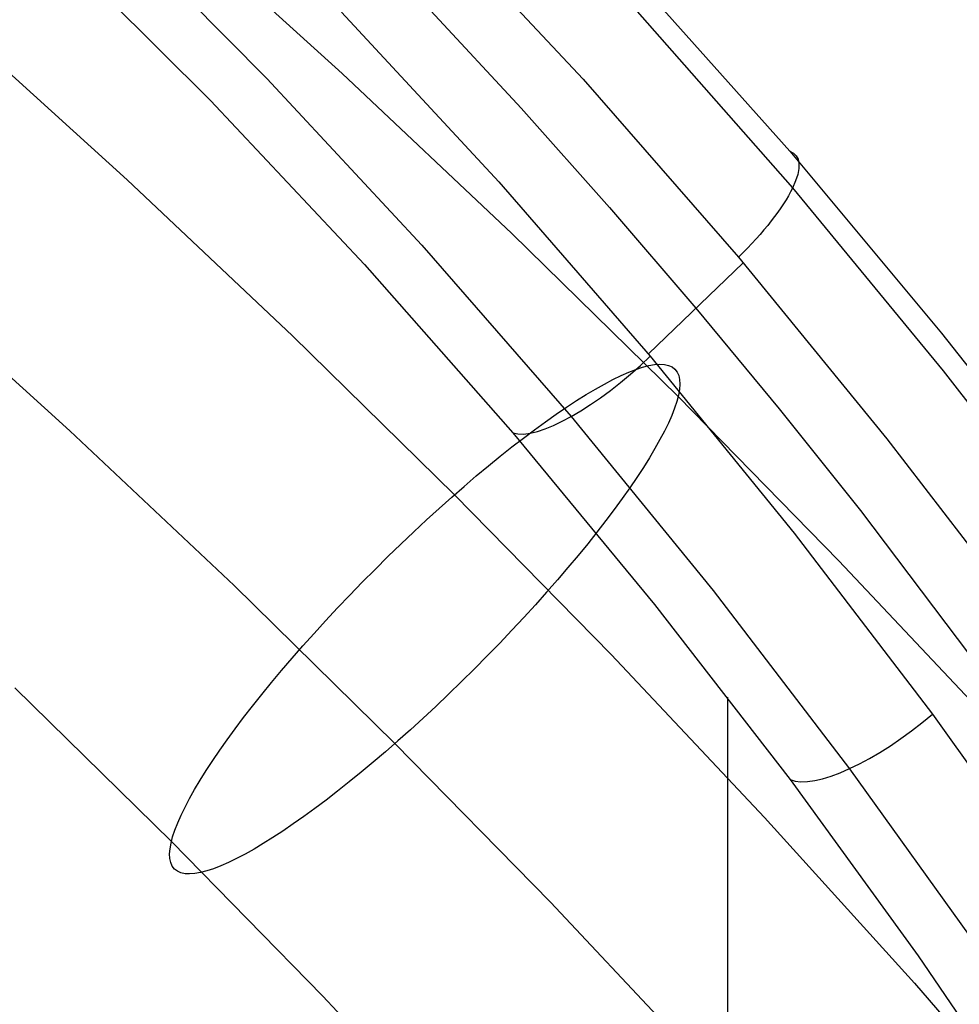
# Model space of a CAD drawing. Extents: x -260 to 296, y -277 to 294.
# Tile 237 of 241: x 198 to 219, y 192 to 214. Entities that reach past the tile are written whole.
import ezdxf

# ---------------------------------------------------------------- set-up
doc = ezdxf.new("R2010")
doc.units = 0
doc.layers.add('PREDEFINITO', color=7, linetype='CONTINUOUS')

msp = doc.modelspace()

# ---------------------------------------------------------------- linework, layer by layer
at = {"layer": 'PREDEFINITO'}
for p, q in [((206.861, 216.429, 765.055), (210.517, 212.513, 763.501)), ((199.725, 216.197, 766.588), (203.365, 212.534, 765.061)), ((201.152, 216.191, 645.878), (205.065, 212.646, 644.861)), ((198.47, 215.634, 764.754), (202.087, 212.034, 763.226)), ((211.603, 214.916, 760.147), (215.193, 210.887, 758.566)), ((207.078, 214.062, 764.812), (209.12, 211.856, 763.923)), ((211.69, 214.109, 762.304), (215.257, 210.055, 760.715)), ((205.056, 214.03, 765.511), (208.615, 210.193, 763.945)), ((196.396, 213.692, 635.921), (200.207, 210.238, 634.931)), ((203.365, 212.534, 765.061), (206.874, 208.761, 763.485)), ((205.065, 212.646, 644.861), (208.904, 209.026, 643.822)), ((210.517, 212.513, 763.501), (214.033, 208.489, 761.899)), ((202.087, 212.034, 763.226), (205.574, 208.324, 761.65)), ((209.12, 211.856, 763.923), (211.118, 209.613, 763.019)), ((215.193, 210.887, 758.566), (218.629, 206.773, 756.946)), ((200.207, 210.238, 634.931), (203.946, 206.712, 633.919)), ((208.615, 210.193, 763.945), (212.038, 206.251, 762.332)), ((215.257, 210.055, 760.715), (218.668, 205.918, 759.088)), ((211.118, 209.613, 763.019), (213.072, 207.337, 762.1)), ((208.904, 209.026, 643.822), (212.667, 205.334, 642.763)), ((206.874, 208.761, 763.485), (210.249, 204.885, 761.863)), ((214.033, 208.489, 761.899), (217.394, 204.381, 760.258)), ((205.574, 208.324, 761.65), (208.932, 204.512, 760.026)), ((214.14, 208.362, 761.849), (211.995, 206.303, 762.353)), ((195.125, 207.989, 650.816), (198.91, 204.56, 649.833)), ((213.072, 207.337, 762.1), (214.954, 205.062, 761.179)), ((203.946, 206.712, 633.919), (207.612, 203.116, 632.888)), ((218.629, 206.773, 756.946), (221.924, 202.563, 755.283)), ((212.038, 206.251, 762.332), (215.297, 202.246, 760.688)), ((218.668, 205.918, 759.088), (221.938, 201.686, 757.416)), ((212.667, 205.334, 642.763), (216.305, 201.62, 641.698)), ((214.954, 205.062, 761.179), (216.793, 202.757, 760.244)), ((210.249, 204.885, 761.863), (213.464, 200.946, 760.208)), ((198.91, 204.56, 649.833), (202.622, 201.059, 648.829)), ((208.932, 204.512, 760.026), (212.133, 200.636, 758.37)), ((217.394, 204.381, 760.258), (220.615, 200.18, 758.573)), ((207.612, 203.116, 632.888), (211.155, 199.499, 631.85)), ((216.793, 202.757, 760.244), (220.34, 198.058, 758.331)), ((215.297, 202.246, 760.688), (218.42, 198.152, 758.999)), ((216.305, 201.62, 641.698), (219.865, 197.838, 640.613)), ((202.622, 201.059, 648.829), (206.261, 197.488, 647.805)), ((213.464, 200.946, 760.208), (216.546, 196.918, 758.509)), ((212.133, 200.636, 758.37), (215.204, 196.671, 756.67)), ((211.155, 199.499, 631.85), (214.623, 195.816, 630.794)), ((197.664, 198.746, 638.926), (201.206, 195.271, 637.929)), ((213.784, 198.535, 757.47), (213.813, 113.667, 419.341)), ((218.42, 198.152, 758.999), (221.363, 194.038, 757.295)), ((206.261, 197.488, 647.805), (209.779, 193.897, 646.774)), ((216.546, 196.918, 758.509), (219.451, 192.87, 756.793)), ((215.204, 196.671, 756.67), (218.101, 192.685, 754.953)), ((214.623, 195.816, 630.794), (218.015, 192.067, 629.719)), ((201.206, 195.271, 637.929), (204.629, 191.776, 636.927)), ((209.779, 193.897, 646.774), (213.222, 190.24, 645.725)), ((218.101, 192.685, 754.953), (220.872, 188.625, 753.196)), ((218.015, 192.067, 629.719), (221.329, 188.256, 628.625)), ((204.629, 191.776, 636.927), (207.98, 188.217, 635.906))]:
    msp.add_line(p, q, dxfattribs=at)
at = {"layer": 'PREDEFINITO', "extrusion": (-0.692617, 0.693346, 0.198877)}
msp.add_circle((-287.964, 628.458, 122.901), 8, dxfattribs=at)
at = {"layer": 'PREDEFINITO', "extrusion": (0.293729, 0.595995, 0.747337)}
msp.add_circle((-121.317, 93.001, 507.279), 8, dxfattribs=at)
at = {"layer": 'PREDEFINITO', "extrusion": (0.631081, -0.716918, -0.296252)}
msp.add_arc((297.899, 720.262, -240.111), 3.015, 350.074, 80.1787, dxfattribs=at)
at = {"layer": 'PREDEFINITO', "extrusion": (-0.627471, 0.716642, 0.304472)}
msp.add_arc((-294.869, 718.464, 246.87), 3.002, 10.2448, 100.1328, dxfattribs=at)
at = {"layer": 'PREDEFINITO', "extrusion": (8.21944e-05, -0.238151, -0.971228)}
for centre, radius in [((104.955, 85.897, -613.301), 155.099), ((105.027, 85.948, -613.301), 146.035)]:
    msp.add_arc(centre, radius, 289.26592, 347.24336, dxfattribs=at)
at = {"layer": 'PREDEFINITO', "extrusion": (-0.577973, 0.750223, 0.321112)}
msp.add_arc((-293.464, 708.244, 266.141), 2.999, 9.5718, 99.474, dxfattribs=at)

doc.saveas('drawing.dxf')
